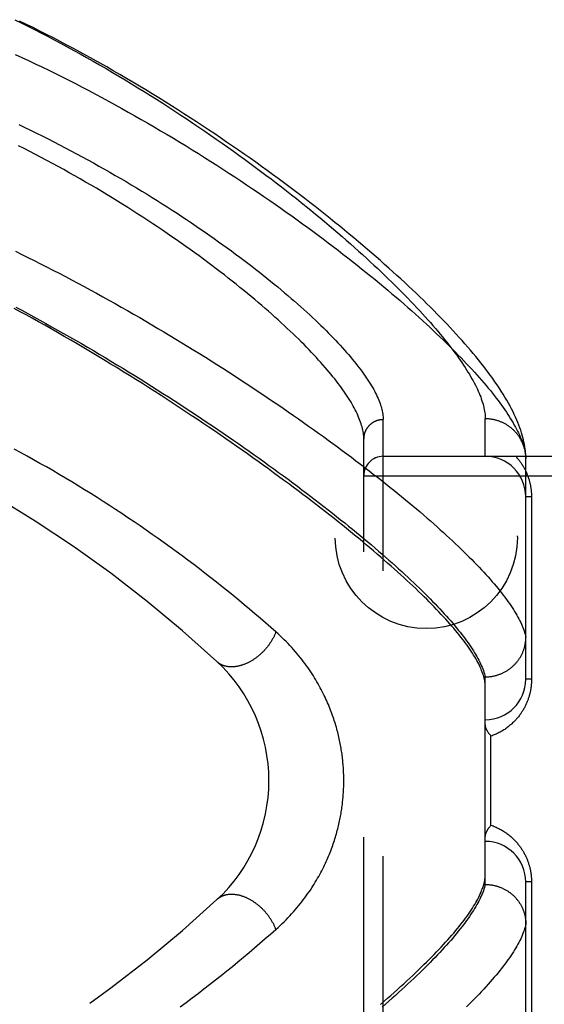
# Model space of a CAD drawing. Header units: inches. Extents: x 0 to 80, y 0 to 51.8.
# Tile 21 of 50: x 20.3 to 21.1, y 19.9 to 21.4. Entities that reach past the tile are written whole.
import ezdxf

# ---------------------------------------------------------------- set-up
doc = ezdxf.new("R2010")
doc.units = ezdxf.units.IN
doc.header["$LTSCALE"] = 4.4
doc.header["$MEASUREMENT"] = 0
doc.linetypes.add('HIDDEN', pattern=[0.2, 0.1, -0.1])
doc.layers.add('DOOR_ASSEMBLY', color=7, linetype='CONTINUOUS')
doc.layers.add('SUBPANEL', color=7, linetype='CONTINUOUS')

msp = doc.modelspace()

# ---------------------------------------------------------------- linework, layer by layer
at = {"layer": 'DOOR_ASSEMBLY', "color": 8, "linetype": 'HIDDEN'}
for p, q in [((20.8413, 19.7188), (20.8413, 20.832)), ((20.9988, 20.7754), (20.9988, 20.8332)), ((20.8113, 19.7482), (20.8113, 20.8026)), ((20.8413, 20.7754), (21.9033, 20.7754)), ((21.0613, 20.4317), (21.0613, 20.772)), ((20.8113, 20.7454), (21.9033, 20.7454)), ((21.0701, 20.7129), (21.0613, 20.7129)), ((21.0701, 20.7129), (21.0701, 20.4317)), ((20.9965, 20.4354), (20.9988, 20.4354)), ((20.9988, 20.1154), (20.9988, 20.4354)), ((20.9988, 20.4354), (21, 20.4354)), ((21.0701, 20.4317), (21.0613, 20.4317)), ((21.0076, 20.2067), (21.0076, 20.3442)), ((20.9965, 20.1154), (20.9988, 20.1154)), ((20.9988, 20.1154), (21, 20.1154)), ((21.0701, 20.1192), (21.0613, 20.1192)), ((21.0613, 19.7788), (21.0613, 20.1192)), ((21.0701, 20.1192), (21.0701, 19.8379))]:
    msp.add_line(p, q, dxfattribs=at)
for points in [[(20.2729, 21.4486), (20.283, 21.4436), (20.2931, 21.4386), (20.3032, 21.4335), (20.3133, 21.4283), (20.3234, 21.423), (20.3336, 21.4177), (20.3437, 21.4123), (20.3538, 21.4068), (20.3639, 21.4013), (20.3739, 21.3957), (20.3839, 21.3901), (20.3939, 21.3845), (20.4039, 21.3788), (20.4138, 21.3731), (20.4237, 21.3673), (20.4336, 21.3614), (20.4434, 21.3556), (20.4532, 21.3497), (20.4629, 21.3437), (20.4726, 21.3378), (20.4822, 21.3318), (20.4917, 21.3258), (20.5013, 21.3197), (20.5107, 21.3136), (20.5201, 21.3076), (20.5294, 21.3014), (20.5387, 21.2953), (20.5479, 21.2892), (20.557, 21.283), (20.5661, 21.2769), (20.575, 21.2707), (20.5839, 21.2645), (20.5928, 21.2584), (20.6015, 21.2522), (20.6102, 21.246), (20.6188, 21.2398), (20.6273, 21.2337), (20.6357, 21.2275), (20.644, 21.2214), (20.6523, 21.2152), (20.6604, 21.2091), (20.6685, 21.203), (20.6764, 21.1969), (20.6843, 21.1909), (20.6921, 21.1848), (20.6998, 21.1788), (20.7074, 21.1728), (20.7149, 21.1668), (20.7223, 21.1608), (20.7296, 21.1549), (20.7368, 21.149), (20.7439, 21.1432), (20.7509, 21.1373), (20.7578, 21.1315), (20.7646, 21.1257), (20.7713, 21.12), (20.7779, 21.1143), (20.7844, 21.1087), (20.7908, 21.103), (20.7971, 21.0975), (20.8033, 21.0919), (20.8094, 21.0864), (20.8154, 21.081), (20.8213, 21.0755), (20.8271, 21.0702), (20.8328, 21.0648), (20.8384, 21.0596), (20.8439, 21.0543), (20.8492, 21.0491), (20.8545, 21.044), (20.8597, 21.0389), (20.8648, 21.0338), (20.8698, 21.0288), (20.8747, 21.0239), (20.8795, 21.019), (20.8841, 21.0141), (20.8887, 21.0093), (20.8932, 21.0045), (20.8976, 20.9998), (20.9019, 20.9951), (20.9061, 20.9905), (20.9102, 20.986), (20.9142, 20.9815), (20.9181, 20.977), (20.9219, 20.9726), (20.9256, 20.9682), (20.9292, 20.9639), (20.9327, 20.9597), (20.9361, 20.9554), (20.9395, 20.9513), (20.9427, 20.9472), (20.9458, 20.9431), (20.9489, 20.9391), (20.9518, 20.9352), (20.9547, 20.9313), (20.9574, 20.9274), (20.9601, 20.9236), (20.9627, 20.9199), (20.9652, 20.9162), (20.9676, 20.9126), (20.9699, 20.909), (20.9721, 20.9054), (20.9742, 20.9019), (20.9762, 20.8985), (20.9782, 20.8951), (20.98, 20.8918), (20.9818, 20.8885), (20.9835, 20.8853), (20.9851, 20.8821), (20.9866, 20.8789), (20.988, 20.8759), (20.9893, 20.8728), (20.9905, 20.8698), (20.9917, 20.8669), (20.9927, 20.864), (20.9937, 20.8612), (20.9946, 20.8584), (20.9954, 20.8557), (20.9961, 20.853), (20.9968, 20.8503), (20.9973, 20.8477), (20.9978, 20.8452), (20.9982, 20.8427), (20.9985, 20.8403), (20.9987, 20.8379), (20.9988, 20.8355), (20.9988, 20.8332)], [(21.0613, 20.7744), (21.0611, 20.7774), (21.0609, 20.7805), (21.0606, 20.7836), (21.0602, 20.7869), (21.0597, 20.7902), (21.0591, 20.7937), (21.0584, 20.7971), (21.0576, 20.8007), (21.0567, 20.8043), (21.0557, 20.808), (21.0546, 20.8117), (21.0534, 20.8155), (21.0521, 20.8194), (21.0506, 20.8233), (21.0491, 20.8274), (21.0474, 20.8314), (21.0456, 20.8356), (21.0436, 20.8398), (21.0416, 20.8441), (21.0394, 20.8484), (21.037, 20.8529), (21.0345, 20.8574), (21.0319, 20.862), (21.0292, 20.8667), (21.0263, 20.8714), (21.0233, 20.8761), (21.0202, 20.8809), (21.017, 20.8857), (21.0137, 20.8905), (21.0103, 20.8953), (21.0068, 20.9001), (21.0033, 20.9049), (20.9996, 20.9097), (20.9959, 20.9145), (20.9921, 20.9194), (20.9882, 20.9242), (20.9843, 20.9291), (20.9802, 20.934), (20.9761, 20.9389), (20.9718, 20.9438), (20.9675, 20.9488), (20.9631, 20.9538), (20.9586, 20.9588), (20.954, 20.9638), (20.9494, 20.9689), (20.9446, 20.974), (20.9398, 20.9791), (20.9349, 20.9843), (20.9298, 20.9895), (20.9247, 20.9947), (20.9195, 21), (20.9142, 21.0053), (20.9088, 21.0106), (20.9034, 21.016), (20.8978, 21.0214), (20.8921, 21.0268), (20.8864, 21.0322), (20.8806, 21.0377), (20.8746, 21.0433), (20.8686, 21.0488), (20.8625, 21.0544), (20.8563, 21.0601), (20.8499, 21.0657), (20.8435, 21.0714), (20.837, 21.0771), (20.8305, 21.0829), (20.8238, 21.0887), (20.817, 21.0945), (20.8101, 21.1004), (20.8032, 21.1063), (20.7961, 21.1122), (20.7889, 21.1181), (20.7817, 21.1241), (20.7744, 21.1301), (20.7669, 21.1361), (20.7594, 21.1421), (20.7518, 21.1482), (20.7441, 21.1543), (20.7363, 21.1604), (20.7284, 21.1665), (20.7204, 21.1727), (20.7124, 21.1789), (20.7042, 21.185), (20.696, 21.1912), (20.6876, 21.1975), (20.6792, 21.2037), (20.6707, 21.2099), (20.6621, 21.2162), (20.6535, 21.2224), (20.6447, 21.2287), (20.6359, 21.235), (20.627, 21.2412), (20.618, 21.2475), (20.609, 21.2538), (20.5998, 21.26), (20.5906, 21.2663), (20.5814, 21.2725), (20.572, 21.2788), (20.5626, 21.285), (20.5531, 21.2912), (20.5436, 21.2974), (20.534, 21.3036), (20.5243, 21.3098), (20.5146, 21.3159), (20.5048, 21.322), (20.495, 21.3281), (20.4851, 21.3342), (20.4752, 21.3402), (20.4652, 21.3462), (20.4552, 21.3522), (20.4452, 21.3581), (20.4351, 21.364), (20.4249, 21.3699), (20.4148, 21.3757), (20.4046, 21.3815), (20.3944, 21.3872), (20.3841, 21.3928), (20.3738, 21.3985), (20.3635, 21.404), (20.3532, 21.4095), (20.3428, 21.415), (20.3325, 21.4204), (20.3221, 21.4258), (20.3117, 21.431), (20.3013, 21.4363), (20.2909, 21.4414), (20.2805, 21.4465)], [(20.2738, 21.3951), (20.2841, 21.3904), (20.2944, 21.3855), (20.3047, 21.3806), (20.315, 21.3757), (20.3254, 21.3706), (20.3357, 21.3655), (20.346, 21.3604), (20.3563, 21.3552), (20.3665, 21.35), (20.3768, 21.3446), (20.3871, 21.3393), (20.3973, 21.3339), (20.4075, 21.3284), (20.4177, 21.3229), (20.4278, 21.3174), (20.438, 21.3118), (20.4481, 21.3062), (20.4581, 21.3005), (20.4682, 21.2948), (20.4782, 21.289), (20.4881, 21.2833), (20.498, 21.2774), (20.5079, 21.2716), (20.5177, 21.2657), (20.5274, 21.2599), (20.5372, 21.2539), (20.5468, 21.248), (20.5564, 21.2421), (20.5659, 21.2361), (20.5754, 21.2301), (20.5848, 21.2241), (20.5941, 21.2181), (20.6034, 21.2121), (20.6126, 21.2061), (20.6217, 21.2001), (20.6307, 21.1941), (20.6397, 21.188), (20.6486, 21.182), (20.6574, 21.176), (20.6662, 21.17), (20.6748, 21.164), (20.6834, 21.158), (20.6919, 21.152), (20.7003, 21.146), (20.7086, 21.1401), (20.7168, 21.1341), (20.7249, 21.1282), (20.733, 21.1223), (20.7409, 21.1164), (20.7488, 21.1105), (20.7565, 21.1047), (20.7642, 21.0989), (20.7717, 21.0931), (20.7792, 21.0873), (20.7866, 21.0816), (20.7939, 21.0759), (20.8011, 21.0702), (20.8081, 21.0646), (20.8151, 21.0589), (20.822, 21.0534), (20.8288, 21.0478), (20.8355, 21.0423), (20.8421, 21.0369), (20.8485, 21.0314), (20.8549, 21.026), (20.8612, 21.0207), (20.8674, 21.0154), (20.8735, 21.0101), (20.8795, 21.0049), (20.8854, 20.9997), (20.8911, 20.9945), (20.8968, 20.9894), (20.9024, 20.9843), (20.9079, 20.9793), (20.9133, 20.9744), (20.9185, 20.9694), (20.9237, 20.9645), (20.9288, 20.9597), (20.9338, 20.9549), (20.9387, 20.9502), (20.9434, 20.9455), (20.9481, 20.9408), (20.9527, 20.9362), (20.9572, 20.9316), (20.9616, 20.9271), (20.9658, 20.9227), (20.97, 20.9182), (20.9741, 20.9139), (20.9781, 20.9096), (20.982, 20.9053), (20.9858, 20.9011), (20.9895, 20.8969), (20.9931, 20.8928), (20.9966, 20.8887), (21, 20.8847), (21.0033, 20.8807), (21.0066, 20.8767), (21.0097, 20.8729), (21.0127, 20.869), (21.0157, 20.8652), (21.0185, 20.8615), (21.0213, 20.8578), (21.0239, 20.8542), (21.0265, 20.8506), (21.0289, 20.8471), (21.0313, 20.8436), (21.0336, 20.8401), (21.0358, 20.8367), (21.0379, 20.8334), (21.0399, 20.8301), (21.0418, 20.8269), (21.0436, 20.8237), (21.0454, 20.8205), (21.047, 20.8174), (21.0486, 20.8144), (21.05, 20.8114), (21.0514, 20.8084), (21.0527, 20.8055), (21.0539, 20.8026), (21.055, 20.7998), (21.056, 20.7971), (21.0569, 20.7944), (21.0578, 20.7917), (21.0585, 20.7891)], [(20.2793, 21.2868), (20.2884, 21.2825), (20.2974, 21.2781), (20.3064, 21.2737), (20.3154, 21.2693), (20.3243, 21.2648), (20.3332, 21.2602), (20.3421, 21.2557), (20.3509, 21.2511), (20.3597, 21.2465), (20.3684, 21.2418), (20.3771, 21.2371), (20.3857, 21.2324), (20.3943, 21.2277), (20.4029, 21.223), (20.4113, 21.2182), (20.4198, 21.2134), (20.4281, 21.2086), (20.4364, 21.2038), (20.4447, 21.1989), (20.4528, 21.1941), (20.4609, 21.1892), (20.469, 21.1843), (20.477, 21.1794), (20.4849, 21.1745), (20.4927, 21.1697), (20.5005, 21.1648), (20.5081, 21.1599), (20.5157, 21.155), (20.5233, 21.1501), (20.5307, 21.1452), (20.5381, 21.1403), (20.5454, 21.1354), (20.5526, 21.1305), (20.5597, 21.1257), (20.5668, 21.1208), (20.5737, 21.116), (20.5806, 21.1111), (20.5874, 21.1063), (20.5941, 21.1015), (20.6007, 21.0967), (20.6073, 21.092), (20.6137, 21.0872), (20.6201, 21.0825), (20.6263, 21.0778), (20.6325, 21.0731), (20.6386, 21.0684), (20.6446, 21.0638), (20.6505, 21.0592), (20.6563, 21.0546), (20.662, 21.05), (20.6676, 21.0455), (20.6732, 21.041), (20.6786, 21.0365), (20.6839, 21.0321), (20.6892, 21.0276), (20.6944, 21.0233), (20.6994, 21.0189), (20.7044, 21.0146), (20.7093, 21.0103), (20.7141, 21.006), (20.7188, 21.0018), (20.7234, 20.9976), (20.7279, 20.9935), (20.7324, 20.9894), (20.7367, 20.9853), (20.7409, 20.9813), (20.7451, 20.9772), (20.7492, 20.9733), (20.7531, 20.9694), (20.757, 20.9655), (20.7608, 20.9616), (20.7645, 20.9578), (20.7681, 20.954), (20.7716, 20.9503), (20.775, 20.9466), (20.7784, 20.9429), (20.7816, 20.9393), (20.7848, 20.9357), (20.7878, 20.9322), (20.7908, 20.9287), (20.7937, 20.9252), (20.7965, 20.9218), (20.7992, 20.9185), (20.8019, 20.9151), (20.8044, 20.9118), (20.8068, 20.9086), (20.8092, 20.9054), (20.8115, 20.9022), (20.8137, 20.8991), (20.8158, 20.896), (20.8178, 20.8929), (20.8198, 20.8899), (20.8216, 20.8869), (20.8234, 20.884), (20.8251, 20.8811), (20.8267, 20.8783), (20.8282, 20.8755), (20.8296, 20.8727), (20.831, 20.87), (20.8322, 20.8673), (20.8334, 20.8647), (20.8345, 20.8621), (20.8355, 20.8595), (20.8364, 20.857), (20.8373, 20.8545), (20.8381, 20.8521), (20.8388, 20.8497), (20.8394, 20.8474), (20.8399, 20.845), (20.8403, 20.8428), (20.8407, 20.8405), (20.841, 20.8383), (20.8412, 20.8362), (20.8413, 20.8341), (20.8413, 20.832)], [(20.8113, 20.8026), (20.8113, 20.8047), (20.8112, 20.8069), (20.811, 20.8091), (20.8107, 20.8113), (20.8103, 20.8136), (20.8099, 20.8159), (20.8094, 20.8183), (20.8088, 20.8207), (20.8081, 20.8231), (20.8073, 20.8256), (20.8065, 20.8282), (20.8055, 20.8307), (20.8045, 20.8334), (20.8034, 20.836), (20.8023, 20.8387), (20.801, 20.8415), (20.7996, 20.8443), (20.7982, 20.8471), (20.7967, 20.85), (20.7951, 20.8529), (20.7934, 20.8558), (20.7917, 20.8588), (20.7898, 20.8619), (20.7879, 20.865), (20.7859, 20.8681), (20.7838, 20.8713), (20.7816, 20.8745), (20.7793, 20.8777), (20.7769, 20.881), (20.7745, 20.8844), (20.7719, 20.8878), (20.7693, 20.8912), (20.7666, 20.8947), (20.7638, 20.8982), (20.7609, 20.9017), (20.7579, 20.9053), (20.7548, 20.9089), (20.7517, 20.9126), (20.7484, 20.9163), (20.7451, 20.9201), (20.7417, 20.9239), (20.7382, 20.9277), (20.7346, 20.9316), (20.7309, 20.9356), (20.7271, 20.9395), (20.7232, 20.9435), (20.7192, 20.9476), (20.7151, 20.9516), (20.711, 20.9558), (20.7067, 20.9599), (20.7024, 20.9641), (20.698, 20.9683), (20.6934, 20.9726), (20.6888, 20.9769), (20.6841, 20.9813), (20.6793, 20.9856), (20.6744, 20.99), (20.6694, 20.9945), (20.6644, 20.999), (20.6592, 21.0035), (20.6539, 21.008), (20.6486, 21.0126), (20.6431, 21.0172), (20.6376, 21.0218), (20.632, 21.0265), (20.6262, 21.0312), (20.6204, 21.0359), (20.6145, 21.0406), (20.6085, 21.0454), (20.6024, 21.0502), (20.5963, 21.055), (20.59, 21.0598), (20.5837, 21.0647), (20.5772, 21.0696), (20.5707, 21.0744), (20.5641, 21.0794), (20.5574, 21.0843), (20.5506, 21.0892), (20.5438, 21.0942), (20.5368, 21.0991), (20.5298, 21.1041), (20.5227, 21.1091), (20.5155, 21.114), (20.5082, 21.119), (20.5009, 21.124), (20.4934, 21.129), (20.4859, 21.134), (20.4784, 21.139), (20.4707, 21.144), (20.463, 21.149), (20.4552, 21.154), (20.4474, 21.159), (20.4395, 21.1639), (20.4315, 21.1689), (20.4234, 21.1738), (20.4153, 21.1788), (20.4072, 21.1837), (20.3989, 21.1886), (20.3906, 21.1934), (20.3823, 21.1983), (20.3739, 21.2031), (20.3655, 21.2079), (20.357, 21.2127), (20.3485, 21.2174), (20.3399, 21.2222), (20.3313, 21.2269), (20.3226, 21.2315), (20.3139, 21.2361), (20.3052, 21.2407), (20.2964, 21.2453), (20.2876, 21.2498), (20.2788, 21.2543)], [(20.2742, 21.0915), (20.2838, 21.0868), (20.2934, 21.0821), (20.303, 21.0773), (20.3126, 21.0724), (20.3222, 21.0675), (20.3318, 21.0626), (20.3415, 21.0576), (20.3511, 21.0526), (20.3607, 21.0475), (20.3703, 21.0424), (20.3799, 21.0372), (20.3895, 21.032), (20.3991, 21.0268), (20.4087, 21.0215), (20.4182, 21.0162), (20.4278, 21.0108), (20.4373, 21.0055), (20.4468, 21.0001), (20.4563, 20.9947), (20.4657, 20.9892), (20.4751, 20.9837), (20.4845, 20.9782), (20.4938, 20.9727), (20.5031, 20.9672), (20.5124, 20.9617), (20.5216, 20.9561), (20.5308, 20.9505), (20.54, 20.9449), (20.5491, 20.9393), (20.5581, 20.9337), (20.5671, 20.9281), (20.5761, 20.9225), (20.5849, 20.9169), (20.5938, 20.9112), (20.6026, 20.9056), (20.6113, 20.9), (20.6199, 20.8944), (20.6285, 20.8887), (20.637, 20.8831), (20.6455, 20.8775), (20.6539, 20.8719), (20.6622, 20.8663), (20.6705, 20.8607), (20.6787, 20.8552), (20.6868, 20.8496), (20.6948, 20.8441), (20.7028, 20.8386), (20.7107, 20.8331), (20.7185, 20.8276), (20.7263, 20.8221), (20.7339, 20.8167), (20.7415, 20.8112), (20.749, 20.8058), (20.7564, 20.8005), (20.7638, 20.7951), (20.771, 20.7898), (20.7782, 20.7845), (20.7853, 20.7792), (20.7923, 20.7739), (20.7992, 20.7687), (20.8061, 20.7635), (20.8128, 20.7584), (20.8195, 20.7532), (20.8261, 20.7481), (20.8326, 20.7431), (20.839, 20.738), (20.8453, 20.733), (20.8515, 20.7281), (20.8577, 20.7231), (20.8637, 20.7182), (20.8697, 20.7134), (20.8756, 20.7085), (20.8813, 20.7037), (20.887, 20.699), (20.8926, 20.6943), (20.8982, 20.6896), (20.9036, 20.685), (20.9089, 20.6803), (20.9142, 20.6758), (20.9193, 20.6713), (20.9244, 20.6668), (20.9293, 20.6623), (20.9342, 20.6579), (20.939, 20.6536), (20.9437, 20.6492), (20.9483, 20.645), (20.9528, 20.6407), (20.9573, 20.6365), (20.9616, 20.6324), (20.9658, 20.6282), (20.97, 20.6242), (20.974, 20.6201), (20.978, 20.6161), (20.9819, 20.6122), (20.9856, 20.6083), (20.9893, 20.6044), (20.9929, 20.6006), (20.9964, 20.5968), (20.9999, 20.5931), (21.0032, 20.5894), (21.0064, 20.5858), (21.0096, 20.5821), (21.0126, 20.5786), (21.0156, 20.5751), (21.0185, 20.5716), (21.0212, 20.5682), (21.0239, 20.5648), (21.0265, 20.5614)], [(20.9965, 20.4354), (20.9958, 20.4378), (20.995, 20.4401), (20.9942, 20.4426), (20.9932, 20.445), (20.9922, 20.4475), (20.9911, 20.4501), (20.9899, 20.4527), (20.9886, 20.4553), (20.9872, 20.458), (20.9857, 20.4607), (20.9842, 20.4635), (20.9825, 20.4663), (20.9808, 20.4691), (20.979, 20.472), (20.977, 20.475), (20.975, 20.478), (20.973, 20.481), (20.9708, 20.4841), (20.9685, 20.4872), (20.9662, 20.4903), (20.9637, 20.4936), (20.9612, 20.4968), (20.9586, 20.5001), (20.9559, 20.5034), (20.9531, 20.5068), (20.9502, 20.5103), (20.9472, 20.5138), (20.9441, 20.5173), (20.941, 20.5208), (20.9377, 20.5245), (20.9344, 20.5281), (20.9309, 20.5318), (20.9274, 20.5356), (20.9238, 20.5394), (20.9201, 20.5432), (20.9163, 20.5471), (20.9124, 20.551), (20.9084, 20.555), (20.9043, 20.559), (20.9002, 20.5631), (20.8959, 20.5672), (20.8915, 20.5714), (20.8871, 20.5756), (20.8826, 20.5798), (20.8779, 20.5841), (20.8732, 20.5885), (20.8684, 20.5929), (20.8635, 20.5973), (20.8585, 20.6018), (20.8534, 20.6063), (20.8482, 20.6108), (20.8429, 20.6155), (20.8375, 20.6201), (20.832, 20.6248), (20.8264, 20.6296), (20.8208, 20.6343), (20.815, 20.6392), (20.8092, 20.644), (20.8032, 20.649), (20.7972, 20.6539), (20.791, 20.6589), (20.7848, 20.664), (20.7785, 20.6691), (20.772, 20.6742), (20.7655, 20.6794), (20.7589, 20.6846), (20.7522, 20.6898), (20.7454, 20.6951), (20.7385, 20.7005), (20.7315, 20.7058), (20.7244, 20.7113), (20.7172, 20.7167), (20.71, 20.7222), (20.7026, 20.7277), (20.6951, 20.7333), (20.6876, 20.7389), (20.6799, 20.7445), (20.6722, 20.7502), (20.6643, 20.7559), (20.6564, 20.7616), (20.6484, 20.7674), (20.6403, 20.7732), (20.6321, 20.779), (20.6238, 20.7848), (20.6154, 20.7907), (20.6069, 20.7966), (20.5984, 20.8026), (20.5897, 20.8085), (20.581, 20.8145), (20.5722, 20.8205), (20.5633, 20.8265), (20.5543, 20.8326), (20.5452, 20.8386), (20.536, 20.8447), (20.5268, 20.8508), (20.5175, 20.8569), (20.5081, 20.863), (20.4986, 20.8691), (20.4891, 20.8752), (20.4795, 20.8814), (20.4698, 20.8875), (20.46, 20.8937), (20.4502, 20.8998), (20.4403, 20.9059), (20.4304, 20.9121), (20.4204, 20.9182), (20.4103, 20.9243), (20.4002, 20.9304), (20.39, 20.9365), (20.3797, 20.9426), (20.3695, 20.9486), (20.3593, 20.9545), (20.3492, 20.9604), (20.3391, 20.9662), (20.3291, 20.9719), (20.3193, 20.9774), (20.3096, 20.9829), (20.3, 20.9882), (20.2906, 20.9933), (20.2814, 20.9984), (20.2723, 21.0033)], [(20.2747, 21.0054), (20.2839, 21.0005), (20.2931, 20.9955), (20.3023, 20.9905), (20.3115, 20.9855), (20.3207, 20.9804), (20.3299, 20.9753), (20.3391, 20.9701), (20.3483, 20.9649), (20.3575, 20.9597), (20.3667, 20.9544), (20.3759, 20.9491), (20.385, 20.9438), (20.3942, 20.9384), (20.4033, 20.933), (20.4124, 20.9276), (20.4214, 20.9222), (20.4305, 20.9167), (20.4395, 20.9113), (20.4485, 20.9058), (20.4574, 20.9003), (20.4663, 20.8947), (20.4752, 20.8892), (20.484, 20.8836), (20.4928, 20.8781), (20.5016, 20.8725), (20.5103, 20.8669), (20.519, 20.8613), (20.5276, 20.8558), (20.5361, 20.8502), (20.5447, 20.8446), (20.5531, 20.839), (20.5615, 20.8334), (20.5699, 20.8278), (20.5781, 20.8222), (20.5864, 20.8167), (20.5945, 20.8111), (20.6026, 20.8055), (20.6107, 20.8), (20.6187, 20.7945), (20.6266, 20.7889), (20.6344, 20.7834), (20.6422, 20.7779), (20.6499, 20.7724), (20.6575, 20.767), (20.6651, 20.7615), (20.6726, 20.7561), (20.68, 20.7507), (20.6873, 20.7453), (20.6946, 20.74), (20.7018, 20.7346), (20.7089, 20.7293), (20.7159, 20.724), (20.7229, 20.7188), (20.7298, 20.7136), (20.7366, 20.7084), (20.7433, 20.7032), (20.7499, 20.698), (20.7565, 20.6929), (20.763, 20.6878), (20.7694, 20.6828), (20.7757, 20.6777), (20.7819, 20.6727), (20.788, 20.6678), (20.7941, 20.6629), (20.8001, 20.658), (20.806, 20.6531), (20.8118, 20.6483), (20.8175, 20.6435), (20.8231, 20.6387), (20.8287, 20.634), (20.8341, 20.6293), (20.8395, 20.6247), (20.8448, 20.6201), (20.85, 20.6155), (20.8551, 20.611), (20.8602, 20.6065), (20.8651, 20.6021), (20.8699, 20.5976), (20.8747, 20.5933), (20.8794, 20.5889), (20.884, 20.5847), (20.8885, 20.5804), (20.8929, 20.5762), (20.8972, 20.572), (20.9014, 20.5679), (20.9056, 20.5638), (20.9097, 20.5598), (20.9136, 20.5558), (20.9175, 20.5518), (20.9213, 20.5479), (20.925, 20.544), (20.9286, 20.5402), (20.9321, 20.5364), (20.9356, 20.5326), (20.9389, 20.5289), (20.9422, 20.5252), (20.9454, 20.5216), (20.9485, 20.518), (20.9514, 20.5145), (20.9544, 20.511), (20.9572, 20.5076), (20.9599, 20.5041), (20.9625, 20.5008), (20.9651, 20.4975), (20.9676, 20.4942), (20.9699, 20.491), (20.9722, 20.4878), (20.9744, 20.4846), (20.9765, 20.4815), (20.9785, 20.4785), (20.9805, 20.4754), (20.9823, 20.4725), (20.9841, 20.4695), (20.9857, 20.4667), (20.9873, 20.4638), (20.9888, 20.461)], [(20.8413, 20.832), (20.8407, 20.832), (20.84, 20.8319), (20.8394, 20.8319), (20.8387, 20.8319), (20.8381, 20.8318), (20.8374, 20.8317), (20.8368, 20.8316), (20.8361, 20.8315), (20.8355, 20.8314), (20.8348, 20.8313), (20.8342, 20.8311), (20.8336, 20.831), (20.8329, 20.8308), (20.8323, 20.8306), (20.8317, 20.8304), (20.8311, 20.8302), (20.8305, 20.83), (20.8299, 20.8297), (20.8293, 20.8295), (20.8287, 20.8292), (20.8281, 20.8289), (20.8275, 20.8287), (20.8269, 20.8284), (20.8263, 20.828), (20.8258, 20.8277), (20.8252, 20.8274), (20.8247, 20.827), (20.8241, 20.8267), (20.8236, 20.8263), (20.8231, 20.8259), (20.8226, 20.8255), (20.8221, 20.8251), (20.8216, 20.8247), (20.8211, 20.8243), (20.8206, 20.8238), (20.8201, 20.8234), (20.8197, 20.8229), (20.8192, 20.8224), (20.8188, 20.822), (20.8184, 20.8215), (20.8179, 20.821), (20.8175, 20.8205), (20.8171, 20.82), (20.8168, 20.8194), (20.8164, 20.8189), (20.816, 20.8184), (20.8157, 20.8178), (20.8154, 20.8173), (20.815, 20.8167), (20.8147, 20.8162), (20.8144, 20.8156), (20.8141, 20.815), (20.8139, 20.8144), (20.8136, 20.8138), (20.8134, 20.8132), (20.8131, 20.8126), (20.8129, 20.812), (20.8127, 20.8114), (20.8125, 20.8108), (20.8124, 20.8102), (20.8122, 20.8096), (20.812, 20.8089), (20.8119, 20.8083), (20.8118, 20.8077), (20.8117, 20.8071), (20.8116, 20.8064), (20.8115, 20.8058), (20.8115, 20.8051), (20.8114, 20.8045), (20.8114, 20.8039), (20.8113, 20.8032), (20.8113, 20.8026)], [(21.0612, 20.7754), (21.0612, 20.7765), (21.0611, 20.7776), (21.061, 20.7787), (21.0608, 20.7798), (21.0607, 20.7809), (21.0605, 20.782), (21.0603, 20.7831), (21.0601, 20.7842), (21.0598, 20.7853), (21.0596, 20.7864), (21.0593, 20.7875), (21.059, 20.7886), (21.0587, 20.7897), (21.0583, 20.7907), (21.058, 20.7918), (21.0576, 20.7928), (21.0572, 20.7939), (21.0568, 20.7949), (21.0564, 20.796), (21.0559, 20.797), (21.0554, 20.798), (21.0549, 20.799), (21.0544, 20.8), (21.0539, 20.801), (21.0533, 20.802), (21.0528, 20.8029), (21.0522, 20.8039), (21.0516, 20.8049), (21.051, 20.8058), (21.0503, 20.8067), (21.0497, 20.8076), (21.049, 20.8085), (21.0483, 20.8094), (21.0476, 20.8103), (21.0469, 20.8112), (21.0461, 20.812), (21.0454, 20.8129), (21.0446, 20.8137), (21.0438, 20.8145), (21.043, 20.8153), (21.0422, 20.8161), (21.0414, 20.8168), (21.0405, 20.8176), (21.0397, 20.8183), (21.0388, 20.8191), (21.0379, 20.8198), (21.037, 20.8205), (21.0361, 20.8211), (21.0352, 20.8218), (21.0343, 20.8224), (21.0333, 20.8231), (21.0324, 20.8237), (21.0314, 20.8243), (21.0304, 20.8248), (21.0294, 20.8254), (21.0284, 20.8259), (21.0274, 20.8264), (21.0264, 20.8269), (21.0254, 20.8274), (21.0243, 20.8279), (21.0233, 20.8283), (21.0222, 20.8288), (21.0212, 20.8292), (21.0201, 20.8296), (21.019, 20.8299), (21.0179, 20.8303), (21.0168, 20.8306), (21.0157, 20.8309), (21.0146, 20.8312), (21.0135, 20.8315), (21.0124, 20.8318), (21.0113, 20.832), (21.0102, 20.8322), (21.0091, 20.8324), (21.0079, 20.8326), (21.0068, 20.8327), (21.0057, 20.8329), (21.0045, 20.833), (21.0034, 20.8331), (21.0023, 20.8331), (21.0011, 20.8332), (21, 20.8332), (20.9988, 20.8332)], [(20.6758, 20.5047), (20.6678, 20.5117), (20.6598, 20.5188), (20.6517, 20.5257), (20.6435, 20.5327), (20.6353, 20.5397), (20.627, 20.5467), (20.6186, 20.5536), (20.6101, 20.5606), (20.6016, 20.5675), (20.593, 20.5744), (20.5843, 20.5813), (20.5756, 20.5881), (20.5668, 20.595), (20.558, 20.6018), (20.549, 20.6086), (20.5401, 20.6153), (20.5311, 20.622), (20.522, 20.6287), (20.5128, 20.6354), (20.5037, 20.642), (20.4944, 20.6486), (20.4852, 20.6551), (20.4759, 20.6616), (20.4665, 20.668), (20.4571, 20.6744), (20.4476, 20.6808), (20.4382, 20.6871), (20.4286, 20.6934), (20.4191, 20.6996), (20.4095, 20.7058), (20.3999, 20.7119), (20.3902, 20.718), (20.3805, 20.724), (20.3708, 20.73), (20.361, 20.7359), (20.3513, 20.7417), (20.3415, 20.7475), (20.3316, 20.7533), (20.3218, 20.759), (20.3119, 20.7646), (20.302, 20.7702), (20.2921, 20.7758), (20.2821, 20.7813), (20.2721, 20.7867)], [(21.0585, 20.7891), (21.0592, 20.7865), (21.0598, 20.784), (21.0603, 20.7815), (21.0607, 20.779), (21.061, 20.7767), (21.0612, 20.7743), (21.0613, 20.772)], [(21.0458, 20.7754), (21.0468, 20.7744), (21.0477, 20.7733), (21.0486, 20.7723), (21.0494, 20.7712), (21.0503, 20.7702), (21.0511, 20.7691), (21.0519, 20.768), (21.0527, 20.7669), (21.0535, 20.7659), (21.0542, 20.7648), (21.0549, 20.7637), (21.0556, 20.7626), (21.0563, 20.7615), (21.057, 20.7604), (21.0577, 20.7593), (21.0583, 20.7582), (21.0589, 20.7571), (21.0595, 20.756), (21.0601, 20.7549), (21.0606, 20.7537), (21.0612, 20.7526), (21.0617, 20.7515), (21.0622, 20.7504), (21.0627, 20.7493), (21.0631, 20.7482), (21.0636, 20.7471), (21.064, 20.746), (21.0644, 20.7448), (21.0648, 20.7437), (21.0652, 20.7426), (21.0656, 20.7415), (21.0659, 20.7404), (21.0663, 20.7393), (21.0666, 20.7383), (21.0669, 20.7372), (21.0672, 20.7361), (21.0674, 20.735), (21.0677, 20.7339), (21.0679, 20.7329), (21.0682, 20.7318), (21.0684, 20.7307), (21.0686, 20.7297), (21.0688, 20.7286), (21.069, 20.7276), (21.0691, 20.7265), (21.0693, 20.7255), (21.0694, 20.7244), (21.0695, 20.7234), (21.0696, 20.7223), (21.0697, 20.7213), (21.0698, 20.7202), (21.0699, 20.7192), (21.07, 20.7182), (21.07, 20.7171), (21.0701, 20.7161), (21.0701, 20.715), (21.0701, 20.714), (21.0701, 20.7129)], [(21.0613, 20.772), (21.0613, 20.7731), (21.0613, 20.7743), (21.0613, 20.7744)], [(21.0265, 20.5614), (21.029, 20.5581), (21.0314, 20.5549), (21.0338, 20.5517), (21.036, 20.5485), (21.0381, 20.5454), (21.0402, 20.5423), (21.0422, 20.5393), (21.044, 20.5363), (21.0458, 20.5333), (21.0475, 20.5304), (21.0491, 20.5276), (21.0506, 20.5247), (21.052, 20.522), (21.0534, 20.5192), (21.0546, 20.5166), (21.0558, 20.5139), (21.0568, 20.5113), (21.0578, 20.5088), (21.0587, 20.5062), (21.0595, 20.5038), (21.0602, 20.5014), (21.0608, 20.499), (21.0613, 20.4966)], [(20.6758, 20.5047), (20.6754, 20.5037), (20.6751, 20.5027), (20.6746, 20.5017), (20.6742, 20.5008), (20.6738, 20.4998), (20.6733, 20.4988), (20.6729, 20.4978), (20.6724, 20.4968), (20.6719, 20.4959), (20.6714, 20.4949), (20.6708, 20.4939), (20.6703, 20.4929), (20.6697, 20.492), (20.6692, 20.491), (20.6686, 20.4901), (20.668, 20.4891), (20.6674, 20.4882), (20.6667, 20.4872), (20.6661, 20.4863), (20.6655, 20.4854), (20.6648, 20.4845), (20.6641, 20.4835), (20.6634, 20.4826), (20.6627, 20.4817), (20.662, 20.4809), (20.6613, 20.48), (20.6605, 20.4791), (20.6598, 20.4782), (20.659, 20.4774), (20.6583, 20.4765), (20.6575, 20.4757), (20.6567, 20.4749), (20.6559, 20.474), (20.6551, 20.4732), (20.6543, 20.4724), (20.6534, 20.4717), (20.6526, 20.4709), (20.6518, 20.4701), (20.6509, 20.4694), (20.65, 20.4686), (20.6492, 20.4679), (20.6483, 20.4672), (20.6474, 20.4665), (20.6465, 20.4658), (20.6456, 20.4651), (20.6447, 20.4644), (20.6438, 20.4638), (20.6429, 20.4632), (20.642, 20.4625), (20.6411, 20.4619), (20.6401, 20.4613), (20.6392, 20.4607), (20.6383, 20.4602), (20.6373, 20.4596), (20.6364, 20.4591), (20.6354, 20.4586), (20.6345, 20.4581), (20.6335, 20.4576), (20.6326, 20.4571), (20.6316, 20.4566), (20.6307, 20.4562), (20.6297, 20.4558), (20.6287, 20.4554), (20.6278, 20.455), (20.6268, 20.4546), (20.6259, 20.4543), (20.6249, 20.4539), (20.6239, 20.4536), (20.623, 20.4533), (20.622, 20.453), (20.6211, 20.4527), (20.6201, 20.4525), (20.6192, 20.4522), (20.6182, 20.452), (20.6173, 20.4518), (20.6163, 20.4516), (20.6154, 20.4515), (20.6145, 20.4513), (20.6135, 20.4512), (20.6126, 20.4511), (20.6117, 20.451), (20.6108, 20.4509), (20.6099, 20.4508), (20.609, 20.4508), (20.6081, 20.4508), (20.6072, 20.4508), (20.6063, 20.4508), (20.6054, 20.4508), (20.6046, 20.4509), (20.6037, 20.4509), (20.6029, 20.451), (20.602, 20.4511), (20.6012, 20.4512), (20.6003, 20.4514), (20.5995, 20.4515), (20.5987, 20.4517), (20.5979, 20.4519), (20.5971, 20.4521), (20.5964, 20.4524), (20.5956, 20.4526), (20.5948, 20.4529), (20.5941, 20.4531), (20.5933, 20.4534), (20.5926, 20.4538), (20.5919, 20.4541), (20.5912, 20.4544), (20.5905, 20.4548), (20.5898, 20.4552), (20.5892, 20.4556), (20.5885, 20.456), (20.5879, 20.4564), (20.5873, 20.4569), (20.5867, 20.4574), (20.5861, 20.4578), (20.5855, 20.4583), (20.5849, 20.4589)], [(20.6758, 20.0461), (20.6791, 20.049), (20.6823, 20.052), (20.6854, 20.055), (20.6885, 20.0579), (20.6915, 20.061), (20.6944, 20.064), (20.6973, 20.067), (20.7001, 20.07), (20.7029, 20.0731), (20.7055, 20.0762), (20.7082, 20.0792), (20.7107, 20.0823), (20.7132, 20.0854), (20.7157, 20.0885), (20.718, 20.0915), (20.7203, 20.0946), (20.7226, 20.0977), (20.7248, 20.1007), (20.7269, 20.1038), (20.729, 20.1068), (20.731, 20.1099), (20.7329, 20.1129), (20.7348, 20.1159), (20.7366, 20.1189), (20.7384, 20.1219), (20.7402, 20.1249), (20.7418, 20.1278), (20.7435, 20.1308), (20.745, 20.1337), (20.7466, 20.1366), (20.748, 20.1395), (20.7495, 20.1423), (20.7509, 20.1452), (20.7522, 20.148), (20.7535, 20.1509), (20.7547, 20.1537), (20.756, 20.1564), (20.7571, 20.1592), (20.7583, 20.1619), (20.7594, 20.1647), (20.7604, 20.1674), (20.7614, 20.1701), (20.7624, 20.1727), (20.7634, 20.1754), (20.7643, 20.178), (20.7652, 20.1806), (20.766, 20.1833), (20.7669, 20.1858), (20.7676, 20.1884), (20.7684, 20.191), (20.7691, 20.1935), (20.7698, 20.196), (20.7705, 20.1985), (20.7712, 20.201), (20.7718, 20.2035), (20.7724, 20.2059), (20.773, 20.2084), (20.7735, 20.2108), (20.774, 20.2132), (20.7745, 20.2156), (20.775, 20.2179), (20.7754, 20.2203), (20.7759, 20.2226), (20.7763, 20.225), (20.7767, 20.2273), (20.777, 20.2296), (20.7774, 20.2319), (20.7777, 20.2341), (20.778, 20.2364), (20.7783, 20.2387), (20.7786, 20.2409), (20.7788, 20.2432), (20.7791, 20.2454), (20.7793, 20.2476), (20.7795, 20.2498), (20.7797, 20.2521), (20.7798, 20.2543), (20.78, 20.2565), (20.7801, 20.2587), (20.7802, 20.2609), (20.7803, 20.2631), (20.7804, 20.2653), (20.7805, 20.2674), (20.7805, 20.2696), (20.7805, 20.2718), (20.7806, 20.274), (20.7806, 20.2762), (20.7806, 20.2784), (20.7805, 20.2806), (20.7805, 20.2828), (20.7804, 20.285), (20.7803, 20.2872), (20.7802, 20.2894), (20.7801, 20.2916), (20.78, 20.2938), (20.7799, 20.296), (20.7797, 20.2982), (20.7795, 20.3005), (20.7793, 20.3027), (20.7791, 20.305), (20.7789, 20.3072), (20.7786, 20.3095), (20.7783, 20.3117), (20.7781, 20.314), (20.7778, 20.3163), (20.7774, 20.3186), (20.7771, 20.3209), (20.7767, 20.3233), (20.7763, 20.3256), (20.7759, 20.328), (20.7755, 20.3303), (20.775, 20.3327), (20.7745, 20.3351), (20.774, 20.3375), (20.7735, 20.34), (20.773, 20.3424), (20.7724, 20.3449), (20.7718, 20.3474), (20.7711, 20.3499), (20.7705, 20.3524), (20.7698, 20.355), (20.7691, 20.3576), (20.7683, 20.3602), (20.7675, 20.3628), (20.7667, 20.3654), (20.7659, 20.368), (20.765, 20.3707), (20.7641, 20.3733), (20.7632, 20.376), (20.7622, 20.3787), (20.7612, 20.3815), (20.7601, 20.3842), (20.759, 20.387), (20.7579, 20.3898), (20.7567, 20.3926), (20.7555, 20.3954), (20.7543, 20.3982), (20.753, 20.4011), (20.7516, 20.404), (20.7502, 20.4069), (20.7488, 20.4098), (20.7473, 20.4127), (20.7458, 20.4157), (20.7442, 20.4187), (20.7426, 20.4217), (20.7409, 20.4247), (20.7391, 20.4277), (20.7373, 20.4307), (20.7355, 20.4338), (20.7336, 20.4369), (20.7316, 20.4399), (20.7296, 20.443), (20.7275, 20.4461), (20.7254, 20.4492), (20.7231, 20.4524), (20.7209, 20.4555), (20.7185, 20.4586), (20.7161, 20.4617), (20.7137, 20.4649), (20.7111, 20.468), (20.7086, 20.4711), (20.7059, 20.4742), (20.7032, 20.4774), (20.7004, 20.4805), (20.6975, 20.4836), (20.6946, 20.4866), (20.6917, 20.4897), (20.6886, 20.4927), (20.6855, 20.4958), (20.6823, 20.4988), (20.6791, 20.5018), (20.6758, 20.5047)], [(21, 20.4354), (21.0011, 20.4355), (21.0022, 20.4355), (21.0034, 20.4356), (21.0045, 20.4357), (21.0056, 20.4358), (21.0067, 20.4359), (21.0078, 20.4361), (21.009, 20.4362), (21.0101, 20.4364), (21.0112, 20.4366), (21.0123, 20.4369), (21.0134, 20.4371), (21.0145, 20.4374), (21.0156, 20.4377), (21.0167, 20.438), (21.0177, 20.4383), (21.0188, 20.4386), (21.0199, 20.439), (21.0209, 20.4394), (21.022, 20.4398), (21.023, 20.4402), (21.0241, 20.4406), (21.0251, 20.4411), (21.0261, 20.4416), (21.0271, 20.4421), (21.0281, 20.4426), (21.0291, 20.4431), (21.0301, 20.4436), (21.0311, 20.4442), (21.032, 20.4448), (21.033, 20.4454), (21.0339, 20.446), (21.0348, 20.4466), (21.0358, 20.4473), (21.0367, 20.4479), (21.0376, 20.4486), (21.0384, 20.4493), (21.0393, 20.45), (21.0402, 20.4507), (21.041, 20.4515), (21.0418, 20.4522), (21.0426, 20.453), (21.0434, 20.4538), (21.0442, 20.4545), (21.045, 20.4554), (21.0457, 20.4562), (21.0465, 20.457), (21.0472, 20.4579), (21.0479, 20.4587), (21.0486, 20.4596), (21.0493, 20.4605), (21.0499, 20.4614), (21.0506, 20.4623), (21.0512, 20.4632), (21.0518, 20.4641), (21.0524, 20.4651), (21.053, 20.466), (21.0535, 20.467), (21.0541, 20.468), (21.0546, 20.4689), (21.0551, 20.4699), (21.0556, 20.4709), (21.056, 20.4719), (21.0565, 20.473), (21.0569, 20.474), (21.0573, 20.475), (21.0577, 20.476), (21.0581, 20.4771), (21.0584, 20.4781), (21.0587, 20.4792), (21.0591, 20.4803), (21.0594, 20.4813), (21.0596, 20.4824), (21.0599, 20.4835), (21.0601, 20.4846), (21.0603, 20.4856), (21.0605, 20.4867), (21.0607, 20.4878), (21.0608, 20.4889), (21.061, 20.49), (21.0611, 20.4911), (21.0612, 20.4922), (21.0612, 20.4933), (21.0613, 20.4944), (21.0613, 20.4955), (21.0613, 20.4966)], [(20.9888, 20.461), (20.9902, 20.4583), (20.9915, 20.4556), (20.9927, 20.4529), (20.9939, 20.4503), (20.9949, 20.4477), (20.9959, 20.4451), (20.9967, 20.4427), (20.9975, 20.4402), (20.9982, 20.4378), (20.9988, 20.4354)], [(20.9988, 20.4195), (20.9988, 20.4213), (20.9987, 20.4232), (20.9985, 20.4252), (20.9982, 20.4272), (20.9979, 20.4292), (20.9975, 20.4312), (20.997, 20.4333), (20.9965, 20.4354)], [(21.0701, 20.4317), (21.0701, 20.4306), (21.0701, 20.4295), (21.0701, 20.4284), (21.07, 20.4274), (21.07, 20.4263), (21.0699, 20.4252), (21.0698, 20.4241), (21.0697, 20.4231), (21.0696, 20.422), (21.0695, 20.4209), (21.0694, 20.4198), (21.0692, 20.4187), (21.0691, 20.4176), (21.0689, 20.4165), (21.0687, 20.4154), (21.0685, 20.4143), (21.0683, 20.4132), (21.068, 20.4121), (21.0678, 20.411), (21.0675, 20.4098), (21.0672, 20.4087), (21.0669, 20.4076), (21.0666, 20.4064), (21.0663, 20.4053), (21.0659, 20.4042), (21.0656, 20.403), (21.0652, 20.4018), (21.0648, 20.4007), (21.0644, 20.3995), (21.0639, 20.3983), (21.0635, 20.3972), (21.063, 20.396), (21.0625, 20.3948), (21.062, 20.3937), (21.0614, 20.3925), (21.0609, 20.3913), (21.0603, 20.3901), (21.0597, 20.389), (21.0591, 20.3878), (21.0584, 20.3866), (21.0578, 20.3855), (21.0571, 20.3843), (21.0564, 20.3832), (21.0557, 20.382), (21.0549, 20.3809), (21.0542, 20.3797), (21.0534, 20.3786), (21.0526, 20.3774), (21.0517, 20.3763), (21.0509, 20.3752), (21.05, 20.374), (21.0491, 20.3729), (21.0482, 20.3718), (21.0472, 20.3707), (21.0462, 20.3696), (21.0452, 20.3685), (21.0442, 20.3674), (21.0431, 20.3664), (21.0421, 20.3653), (21.041, 20.3643), (21.0399, 20.3632), (21.0387, 20.3622), (21.0375, 20.3612), (21.0363, 20.3602), (21.0351, 20.3592), (21.0339, 20.3582), (21.0326, 20.3573), (21.0313, 20.3563), (21.03, 20.3554), (21.0287, 20.3545), (21.0273, 20.3536), (21.0259, 20.3528), (21.0245, 20.3519), (21.0231, 20.3511), (21.0216, 20.3503), (21.0201, 20.3495), (21.0186, 20.3487), (21.0171, 20.348), (21.0156, 20.3473), (21.014, 20.3466), (21.0125, 20.346), (21.0109, 20.3453), (21.0093, 20.3447), (21.0076, 20.3442)], [(21.0076, 20.3442), (21.0071, 20.3447), (21.0066, 20.3453), (21.0062, 20.3458), (21.0057, 20.3464), (21.0053, 20.347), (21.0048, 20.3475), (21.0044, 20.3481), (21.004, 20.3487), (21.0036, 20.3493), (21.0032, 20.3498), (21.0029, 20.3504), (21.0025, 20.3509), (21.0022, 20.3515), (21.0019, 20.3521), (21.0016, 20.3526), (21.0013, 20.3532), (21.001, 20.3537), (21.0007, 20.3542), (21.0005, 20.3548), (21.0003, 20.3553), (21.0001, 20.3558), (20.9999, 20.3563), (20.9997, 20.3568), (20.9996, 20.3573), (20.9994, 20.3578), (20.9993, 20.3583), (20.9992, 20.3587), (20.9991, 20.3592), (20.999, 20.3597), (20.9989, 20.3601), (20.9989, 20.3605), (20.9989, 20.3609), (20.9988, 20.3614), (20.9988, 20.3618)], [(20.9988, 20.1891), (20.9988, 20.1895), (20.9989, 20.1899), (20.9989, 20.1903), (20.9989, 20.1907), (20.999, 20.1912), (20.9991, 20.1916), (20.9992, 20.1921), (20.9993, 20.1925), (20.9994, 20.193), (20.9996, 20.1935), (20.9997, 20.194), (20.9999, 20.1945), (21.0001, 20.195), (21.0003, 20.1955), (21.0005, 20.1961), (21.0007, 20.1966), (21.001, 20.1971), (21.0013, 20.1977), (21.0016, 20.1982), (21.0019, 20.1988), (21.0022, 20.1993), (21.0025, 20.1999), (21.0029, 20.2004), (21.0032, 20.201), (21.0036, 20.2016), (21.004, 20.2021), (21.0044, 20.2027), (21.0048, 20.2033), (21.0053, 20.2038), (21.0057, 20.2044), (21.0062, 20.205), (21.0066, 20.2055), (21.0071, 20.2061), (21.0076, 20.2067)], [(21.0076, 20.2067), (21.0092, 20.2061), (21.0108, 20.2055), (21.0124, 20.2049), (21.0139, 20.2042), (21.0154, 20.2036), (21.0169, 20.2029), (21.0184, 20.2022), (21.0199, 20.2014), (21.0213, 20.2007), (21.0228, 20.1999), (21.0242, 20.1991), (21.0255, 20.1983), (21.0269, 20.1974), (21.0282, 20.1966), (21.0296, 20.1957), (21.0308, 20.1948), (21.0321, 20.1939), (21.0334, 20.193), (21.0346, 20.192), (21.0358, 20.1911), (21.0369, 20.1901), (21.0381, 20.1892), (21.0392, 20.1882), (21.0403, 20.1872), (21.0414, 20.1862), (21.0425, 20.1851), (21.0435, 20.1841), (21.0445, 20.1831), (21.0455, 20.182), (21.0465, 20.1809), (21.0474, 20.1799), (21.0483, 20.1788), (21.0492, 20.1777), (21.0501, 20.1766), (21.0509, 20.1756), (21.0518, 20.1745), (21.0526, 20.1734), (21.0534, 20.1722), (21.0541, 20.1711), (21.0549, 20.17), (21.0556, 20.1689), (21.0563, 20.1678), (21.057, 20.1667), (21.0577, 20.1655), (21.0583, 20.1644), (21.0589, 20.1633), (21.0595, 20.1621), (21.0601, 20.161), (21.0607, 20.1599), (21.0612, 20.1587), (21.0618, 20.1576), (21.0623, 20.1564), (21.0628, 20.1553), (21.0632, 20.1542), (21.0637, 20.153), (21.0641, 20.1519), (21.0646, 20.1507), (21.065, 20.1496), (21.0654, 20.1485), (21.0657, 20.1474), (21.0661, 20.1462), (21.0664, 20.1451), (21.0667, 20.144), (21.067, 20.1429), (21.0673, 20.1418), (21.0676, 20.1407), (21.0678, 20.1396), (21.0681, 20.1385), (21.0683, 20.1374), (21.0685, 20.1363), (21.0687, 20.1352), (21.0689, 20.1342), (21.0691, 20.1331), (21.0692, 20.132), (21.0694, 20.1309), (21.0695, 20.1299), (21.0696, 20.1288), (21.0697, 20.1277), (21.0698, 20.1267), (21.0699, 20.1256), (21.07, 20.1245), (21.07, 20.1235), (21.0701, 20.1224), (21.0701, 20.1213), (21.0701, 20.1202), (21.0701, 20.1192)], [(20.9965, 20.1154), (20.997, 20.1175), (20.9975, 20.1196), (20.9979, 20.1216), (20.9982, 20.1237), (20.9985, 20.1256), (20.9987, 20.1276), (20.9988, 20.1295), (20.9988, 20.1314)], [(20.9988, 20.1154), (20.9982, 20.113), (20.9975, 20.1106), (20.9967, 20.1082), (20.9959, 20.1057), (20.9949, 20.1031), (20.9939, 20.1005), (20.9927, 20.0979), (20.9915, 20.0953), (20.9902, 20.0925), (20.9888, 20.0898), (20.9873, 20.087), (20.9857, 20.0842), (20.9841, 20.0813), (20.9823, 20.0783), (20.9805, 20.0754), (20.9785, 20.0724), (20.9765, 20.0693), (20.9744, 20.0662), (20.9722, 20.063), (20.9699, 20.0599), (20.9676, 20.0566), (20.9651, 20.0533), (20.9625, 20.05), (20.9599, 20.0467), (20.9572, 20.0433), (20.9544, 20.0398), (20.9514, 20.0363), (20.9485, 20.0328), (20.9454, 20.0292), (20.9422, 20.0256), (20.9389, 20.0219), (20.9356, 20.0182), (20.9321, 20.0144), (20.9286, 20.0107), (20.925, 20.0068), (20.9213, 20.0029), (20.9175, 19.999), (20.9136, 19.9951), (20.9097, 19.9911), (20.9056, 19.987), (20.9014, 19.9829), (20.8972, 19.9788), (20.8929, 19.9746), (20.8885, 19.9704), (20.884, 19.9662), (20.8794, 19.9619), (20.8747, 19.9575), (20.8699, 19.9532), (20.8651, 19.9488), (20.8602, 19.9443), (20.8551, 19.9398), (20.85, 19.9353), (20.8448, 19.9307), (20.8395, 19.9261)], [(20.9911, 20.1007), (20.9922, 20.1033), (20.9932, 20.1058), (20.9942, 20.1082), (20.995, 20.1107), (20.9958, 20.113), (20.9965, 20.1154)], [(21, 20.1154), (21.0011, 20.1153), (21.0022, 20.1153), (21.0034, 20.1152), (21.0045, 20.1151), (21.0056, 20.115), (21.0067, 20.1149), (21.0078, 20.1147), (21.009, 20.1146), (21.0101, 20.1144), (21.0112, 20.1142), (21.0123, 20.1139), (21.0134, 20.1137), (21.0145, 20.1134), (21.0156, 20.1131), (21.0167, 20.1128), (21.0177, 20.1125), (21.0188, 20.1122), (21.0199, 20.1118), (21.0209, 20.1114), (21.022, 20.111), (21.023, 20.1106), (21.0241, 20.1102), (21.0251, 20.1097), (21.0261, 20.1092), (21.0271, 20.1088), (21.0281, 20.1082), (21.0291, 20.1077), (21.0301, 20.1072), (21.0311, 20.1066), (21.032, 20.106), (21.033, 20.1054), (21.0339, 20.1048), (21.0348, 20.1042), (21.0358, 20.1036), (21.0367, 20.1029), (21.0376, 20.1022), (21.0384, 20.1015), (21.0393, 20.1008), (21.0402, 20.1001), (21.041, 20.0994), (21.0418, 20.0986), (21.0426, 20.0978), (21.0434, 20.0971), (21.0442, 20.0963), (21.045, 20.0955), (21.0457, 20.0946), (21.0465, 20.0938), (21.0472, 20.0929), (21.0479, 20.0921), (21.0486, 20.0912), (21.0493, 20.0903), (21.0499, 20.0894), (21.0506, 20.0885), (21.0512, 20.0876), (21.0518, 20.0867), (21.0524, 20.0857), (21.053, 20.0848), (21.0535, 20.0838), (21.0541, 20.0828), (21.0546, 20.0819), (21.0551, 20.0809), (21.0556, 20.0799), (21.056, 20.0789), (21.0565, 20.0779), (21.0569, 20.0768), (21.0573, 20.0758), (21.0577, 20.0748), (21.0581, 20.0737), (21.0584, 20.0727), (21.0587, 20.0716), (21.0591, 20.0706), (21.0594, 20.0695), (21.0596, 20.0684), (21.0599, 20.0673), (21.0601, 20.0663), (21.0603, 20.0652), (21.0605, 20.0641), (21.0607, 20.063), (21.0608, 20.0619), (21.061, 20.0608), (21.0611, 20.0597), (21.0612, 20.0586), (21.0612, 20.0575), (21.0613, 20.0564), (21.0613, 20.0553), (21.0613, 20.0542)], [(20.6758, 20.0461), (20.6754, 20.0471), (20.6751, 20.0481), (20.6746, 20.0491), (20.6742, 20.0501), (20.6738, 20.051), (20.6733, 20.052), (20.6729, 20.053), (20.6724, 20.054), (20.6719, 20.055), (20.6714, 20.0559), (20.6708, 20.0569), (20.6703, 20.0579), (20.6697, 20.0588), (20.6692, 20.0598), (20.6686, 20.0607), (20.668, 20.0617), (20.6674, 20.0626), (20.6667, 20.0636), (20.6661, 20.0645), (20.6655, 20.0654), (20.6648, 20.0663), (20.6641, 20.0673), (20.6634, 20.0682), (20.6627, 20.0691), (20.662, 20.07), (20.6613, 20.0708), (20.6605, 20.0717), (20.6598, 20.0726), (20.659, 20.0734), (20.6583, 20.0743), (20.6575, 20.0751), (20.6567, 20.0759), (20.6559, 20.0768), (20.6551, 20.0776), (20.6543, 20.0784), (20.6534, 20.0792), (20.6526, 20.0799), (20.6518, 20.0807), (20.6509, 20.0815), (20.65, 20.0822), (20.6492, 20.0829), (20.6483, 20.0836), (20.6474, 20.0843), (20.6465, 20.085), (20.6456, 20.0857), (20.6447, 20.0864), (20.6438, 20.087), (20.6429, 20.0877), (20.642, 20.0883), (20.6411, 20.0889), (20.6401, 20.0895), (20.6392, 20.0901), (20.6383, 20.0906), (20.6373, 20.0912), (20.6364, 20.0917), (20.6354, 20.0922), (20.6345, 20.0927), (20.6335, 20.0932), (20.6326, 20.0937), (20.6316, 20.0942), (20.6307, 20.0946), (20.6297, 20.095), (20.6287, 20.0954), (20.6278, 20.0958), (20.6268, 20.0962), (20.6259, 20.0966), (20.6249, 20.0969), (20.6239, 20.0972), (20.623, 20.0975), (20.622, 20.0978), (20.6211, 20.0981), (20.6201, 20.0984), (20.6192, 20.0986), (20.6182, 20.0988), (20.6173, 20.099), (20.6163, 20.0992), (20.6154, 20.0994), (20.6145, 20.0995), (20.6135, 20.0996), (20.6126, 20.0998), (20.6117, 20.0998), (20.6108, 20.0999), (20.6099, 20.1), (20.609, 20.1), (20.6081, 20.1), (20.6072, 20.1), (20.6063, 20.1), (20.6054, 20.1), (20.6046, 20.1), (20.6037, 20.0999), (20.6029, 20.0998), (20.602, 20.0997), (20.6012, 20.0996), (20.6003, 20.0994), (20.5995, 20.0993), (20.5987, 20.0991), (20.5979, 20.0989), (20.5971, 20.0987), (20.5964, 20.0985), (20.5956, 20.0982), (20.5948, 20.098), (20.5941, 20.0977), (20.5933, 20.0974), (20.5926, 20.0971), (20.5919, 20.0967), (20.5912, 20.0964), (20.5905, 20.096), (20.5898, 20.0956), (20.5892, 20.0952), (20.5885, 20.0948), (20.5879, 20.0944), (20.5873, 20.0939), (20.5867, 20.0935), (20.5861, 20.093), (20.5855, 20.0925), (20.5849, 20.092)], [(20.8373, 19.9305), (20.8427, 19.9352), (20.848, 19.9398), (20.8532, 19.9444), (20.8583, 19.9489), (20.8633, 19.9534), (20.8682, 19.9578), (20.8731, 19.9622), (20.8778, 19.9666), (20.8824, 19.9709), (20.887, 19.9751), (20.8914, 19.9793), (20.8958, 19.9835), (20.9, 19.9876), (20.9042, 19.9917), (20.9083, 19.9957), (20.9123, 19.9997), (20.9162, 20.0036), (20.92, 20.0075), (20.9237, 20.0114), (20.9273, 20.0152), (20.9309, 20.0189), (20.9343, 20.0226), (20.9376, 20.0263), (20.9409, 20.0299), (20.9441, 20.0335), (20.9471, 20.037), (20.9501, 20.0405), (20.953, 20.0439), (20.9558, 20.0473), (20.9585, 20.0507), (20.9612, 20.054), (20.9637, 20.0572), (20.9661, 20.0604), (20.9685, 20.0636), (20.9708, 20.0667), (20.9729, 20.0698), (20.975, 20.0728), (20.977, 20.0758), (20.9789, 20.0788), (20.9808, 20.0817), (20.9825, 20.0845), (20.9841, 20.0873), (20.9857, 20.0901), (20.9872, 20.0928), (20.9886, 20.0955), (20.9898, 20.0981), (20.9911, 20.1007)], [(21.0613, 20.0542), (21.0608, 20.0518), (21.0602, 20.0495), (21.0595, 20.047), (21.0587, 20.0446), (21.0578, 20.0421), (21.0568, 20.0395), (21.0558, 20.0369), (21.0546, 20.0343), (21.0534, 20.0316), (21.052, 20.0288), (21.0506, 20.0261), (21.0491, 20.0233), (21.0475, 20.0204), (21.0458, 20.0175), (21.044, 20.0145), (21.0422, 20.0116), (21.0402, 20.0085), (21.0381, 20.0054), (21.036, 20.0023), (21.0338, 19.9991), (21.0314, 19.9959), (21.029, 19.9927), (21.0265, 19.9894), (21.0239, 19.986), (21.0212, 19.9827), (21.0185, 19.9792), (21.0156, 19.9757), (21.0126, 19.9722), (21.0096, 19.9687), (21.0064, 19.9651), (21.0032, 19.9614), (20.9999, 19.9577), (20.9964, 19.954), (20.9929, 19.9502), (20.9893, 19.9464), (20.9856, 19.9425), (20.9819, 19.9386), (20.978, 19.9347), (20.974, 19.9307), (20.97, 19.9267)], [(20.5282, 19.9267), (20.5374, 19.9335), (20.5466, 19.9404), (20.5557, 19.9473), (20.5647, 19.9542), (20.5736, 19.9611), (20.5825, 19.9681), (20.5913, 19.9751), (20.6001, 19.9821), (20.6088, 19.9891), (20.6173, 19.9962), (20.6259, 20.0032), (20.6344, 20.0103), (20.6428, 20.0175), (20.6512, 20.0246), (20.6595, 20.0318), (20.6677, 20.0389), (20.6758, 20.0461)]]:
    msp.add_lwpolyline(points, dxfattribs=at)
for centre, radius, start, end in [((19.2261, 18.9913), 2, 47.2041, 79.6658), ((20.8413, 20.7454), 0.03, 90, 180), ((20.9988, 20.7129), 0.0625, 0, 90), ((20.4151, 20.2754), 0.25, 312.7959, 47.2041), ((20.9988, 20.4317), 0.0625, 270, 360), ((20.9988, 20.1192), 0.0625, 0, 90), ((19.2261, 21.5595), 2, 280.3342, 312.7959)]:
    msp.add_arc(centre, radius, start, end, dxfattribs=at)
at = {"layer": 'SUBPANEL', "color": 8, "linetype": 'HIDDEN'}
msp.add_circle((20.9078, 20.6504), 0.1405, dxfattribs=at)

doc.saveas('drawing.dxf')
